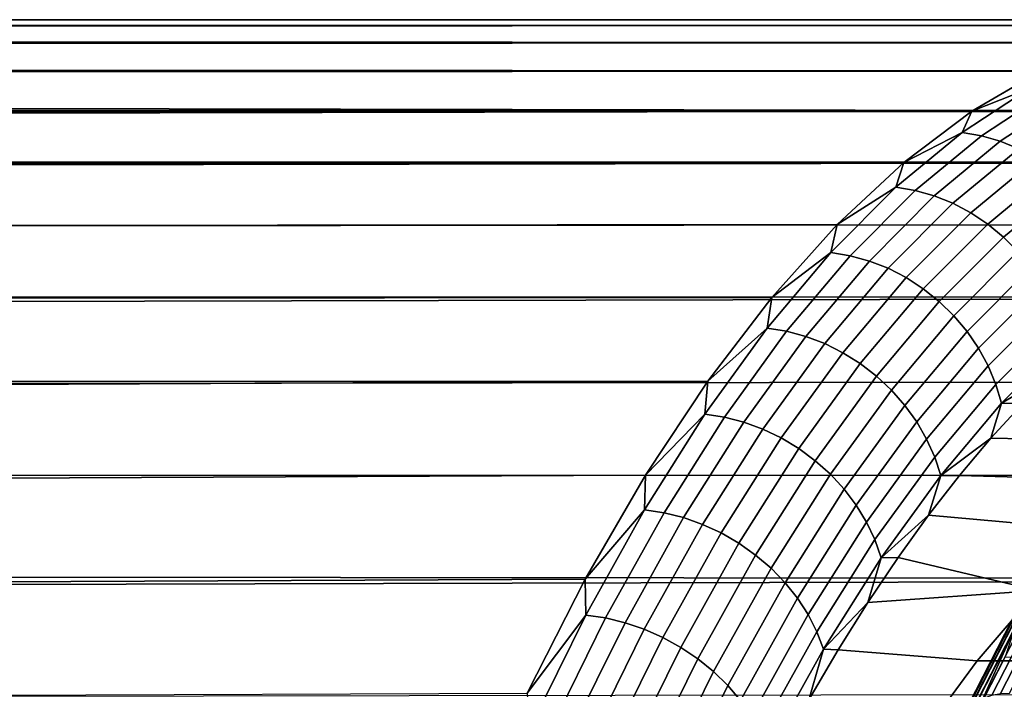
# Model space of a CAD drawing. Header units: metres. Extents: x -22 to 244, y -22 to 22.
# Tile 134 of 154: x 103.24 to 107.55, y 13.07 to 16. Entities that reach past the tile are written whole.
import ezdxf

# ---------------------------------------------------------------- set-up
doc = ezdxf.new("R2010")
doc.units = ezdxf.units.M
doc.layers.add('solid_10_151_023_XXX', color=7, linetype='CONTINUOUS')

msp = doc.modelspace()

# ---------------------------------------------------------------- linework, layer by layer
at = {"layer": 'solid_10_151_023_XXX'}
for points in [[(108.935303, 15.97483, 169.169159), (14.372238, 15.990272, 135.111938), (14.361397, 16.00001, 135.69812)], [(108.935303, 15.97483, 169.169159), (14.361397, 16.00001, 135.69812), (14.372296, 15.990218, 136.30127), (108.628464, 16, 170.012161)], [(109.241165, 15.899397, 168.328781), (14.40394, 15.96172, 134.5401), (14.372238, 15.990272, 135.111938), (108.935303, 15.97483, 169.169159)], [(108.628464, 16, 170.012161), (14.372296, 15.990218, 136.30127), (14.406086, 15.959784, 136.924622), (108.321632, 15.97483, 170.855179)], [(108.321632, 15.97483, 170.855179), (14.406086, 15.959784, 136.924622), (14.464146, 15.907184, 137.570648)], [(108.321632, 15.97483, 170.855179), (14.464146, 15.907184, 137.570648), (14.548118, 15.830422, 138.242218), (108.01577, 15.899397, 171.695557)], [(109.241165, 15.899397, 168.328781), (14.455782, 15.914784, 133.981064), (14.40394, 15.96172, 134.5401)], [(109.545113, 15.773939, 167.493713), (14.527333, 15.849498, 133.432236), (14.455782, 15.914784, 133.981064), (109.241165, 15.899397, 168.328781)], [(108.01577, 15.899397, 171.695557), (14.548118, 15.830422, 138.242218), (14.659726, 15.727123, 138.941635), (107.711823, 15.773939, 172.530624)], [(109.846169, 15.598849, 166.666565), (14.618399, 15.765546, 132.891113), (14.527333, 15.849498, 133.432236), (109.545113, 15.773939, 167.493713)], [(109.846169, 15.598849, 166.666565), (14.728844, 15.662413, 132.356262), (14.618399, 15.765546, 132.891113)], [(107.711823, 15.773939, 172.530624), (14.659726, 15.727123, 138.941635), (14.800596, 15.594626, 139.670181), (107.410767, 15.598849, 173.357773)], [(107.662849, 15.698404, 172.923935), (107.711823, 15.773939, 172.530624), (107.410767, 15.598849, 173.357773)], [(107.662849, 15.698404, 172.923935), (107.410767, 15.598849, 173.357773), (107.368668, 15.505644, 173.732193)], [(107.662849, 15.698404, 172.923935), (107.368668, 15.505644, 173.732193), (107.453133, 15.491173, 173.759048), (107.74704, 15.683753, 172.951538)], [(107.74704, 15.683753, 172.951538), (107.453133, 15.491173, 173.759048), (107.536331, 15.467172, 173.782852), (107.829781, 15.659453, 172.976593)], [(109.846169, 15.598849, 166.666565), (14.858833, 15.539146, 131.825653), (14.728844, 15.662413, 132.356262)], [(107.829781, 15.659453, 172.976593), (107.536331, 15.467172, 173.782852), (107.617203, 15.433943, 173.803329), (107.910027, 15.625813, 172.99881)], [(107.410767, 15.598849, 173.357773), (14.800596, 15.594626, 139.670181), (14.97254, 15.429616, 140.430038)], [(109.846169, 15.598849, 166.666565), (110.143394, 15.374679, 165.84993), (15.008518, 15.394622, 131.297943), (14.858833, 15.539146, 131.825653)], [(107.410767, 15.598849, 173.357773), (14.97254, 15.429616, 140.430038), (15.177382, 15.228168, 141.223328), (107.113533, 15.374679, 174.174408)], [(107.368668, 15.505644, 173.732193), (107.410767, 15.598849, 173.357773), (107.113533, 15.374679, 174.174408)], [(107.368668, 15.505644, 173.732193), (107.113533, 15.374679, 174.174408), (107.07856, 15.265794, 174.529251)], [(107.368668, 15.505644, 173.732193), (107.07856, 15.265794, 174.529251), (107.1633, 15.251546, 174.555359), (107.453133, 15.491173, 173.759048)], [(107.453133, 15.491173, 173.759048), (107.1633, 15.251546, 174.555359), (107.246941, 15.227916, 174.577927), (107.536331, 15.467172, 173.782852)], [(107.536331, 15.467172, 173.782852), (107.246941, 15.227916, 174.577927), (107.328438, 15.195202, 174.59671), (107.617203, 15.433943, 173.803329)], [(107.617203, 15.433943, 173.803329), (107.328438, 15.195202, 174.59671), (107.406761, 15.153814, 174.611435), (107.69474, 15.391906, 173.820236)], [(110.143394, 15.374679, 165.84993), (15.177711, 15.227839, 130.773193), (15.008518, 15.394622, 131.297943)], [(107.113533, 15.374679, 174.174408), (15.177382, 15.228168, 141.223328), (15.415042, 14.987544, 142.045959), (106.821075, 15.102132, 174.977951)], [(110.143394, 15.374679, 165.84993), (110.43586, 15.102132, 165.046387), (15.366886, 15.036915, 130.249542), (15.177711, 15.227839, 130.773193)], [(107.07856, 15.265794, 174.529251), (107.113533, 15.374679, 174.174408), (106.821075, 15.102132, 174.977951)], [(107.69474, 15.391906, 173.820236), (107.406761, 15.153814, 174.611435), (107.480927, 15.104277, 174.621948), (107.76796, 15.34159, 173.833313)], [(107.76796, 15.34159, 173.833313), (107.480927, 15.104277, 174.621948), (107.549995, 15.047213, 174.628082), (107.835945, 15.283628, 173.842438)], [(107.835945, 15.283628, 173.842438), (107.549995, 15.047213, 174.628082), (107.613098, 14.98334, 174.629791), (107.897835, 15.218753, 173.847488)], [(107.07856, 15.265794, 174.529251), (106.821075, 15.102132, 174.977951), (106.793419, 14.979581, 175.312683)], [(107.07856, 15.265794, 174.529251), (106.793419, 14.979581, 175.312683), (106.878418, 14.965601, 175.338058), (107.1633, 15.251546, 174.555359)], [(107.1633, 15.251546, 174.555359), (106.878418, 14.965601, 175.338058), (106.962509, 14.942414, 175.359421), (107.246941, 15.227916, 174.577927)], [(107.246941, 15.227916, 174.577927), (106.962509, 14.942414, 175.359421), (107.044617, 14.910313, 175.376511), (107.328438, 15.195202, 174.59671)], [(107.328438, 15.195202, 174.59671), (107.044617, 14.910313, 175.376511), (107.123711, 14.869701, 175.389114), (107.406761, 15.153814, 174.611435)], [(107.406761, 15.153814, 174.611435), (107.123711, 14.869701, 175.389114), (107.198799, 14.821093, 175.397079), (107.480927, 15.104277, 174.621948)], [(110.43586, 15.102132, 165.046387), (110.722641, 14.782067, 164.258484), (15.576423, 14.819752, 129.725739), (15.366886, 15.036915, 130.249542)], [(106.821075, 15.102132, 174.977951), (15.415042, 14.987544, 142.045959), (15.684001, 14.705853, 142.891541), (106.534294, 14.782067, 175.765854)], [(106.793419, 14.979581, 175.312683), (106.821075, 15.102132, 174.977951), (106.534294, 14.782067, 175.765854)], [(107.480927, 15.104277, 174.621948), (107.198799, 14.821093, 175.397079), (107.268929, 14.765099, 175.400299), (107.549995, 15.047213, 174.628082)], [(107.549995, 15.047213, 174.628082), (107.268929, 14.765099, 175.400299), (107.333229, 14.702423, 175.398727), (107.613098, 14.98334, 174.629791)], [(106.793419, 14.979581, 175.312683), (106.534294, 14.782067, 175.765854), (106.514099, 14.647877, 176.080109)], [(106.793419, 14.979581, 175.312683), (106.514099, 14.647877, 176.080109), (106.599365, 14.634206, 176.104767), (106.878418, 14.965601, 175.338058)], [(107.613098, 14.98334, 174.629791), (107.333229, 14.702423, 175.398727), (107.390877, 14.633859, 175.392395), (107.669441, 14.913465, 174.627045)], [(106.878418, 14.965601, 175.338058), (106.599365, 14.634206, 176.104767), (106.683876, 14.611532, 176.124939), (106.962509, 14.942414, 175.359421)], [(106.962509, 14.942414, 175.359421), (106.683876, 14.611532, 176.124939), (106.766586, 14.580142, 176.140381), (107.044617, 14.910313, 175.376511)], [(107.044617, 14.910313, 175.376511), (106.766586, 14.580142, 176.140381), (106.846443, 14.54043, 176.150909), (107.123711, 14.869701, 175.389114)], [(107.669441, 14.913465, 174.627045), (107.390877, 14.633859, 175.392395), (107.441147, 14.560267, 175.381363), (107.718307, 14.838469, 174.619873)], [(107.123711, 14.869701, 175.389114), (106.846443, 14.54043, 176.150909), (106.922432, 14.492897, 176.156387), (107.198799, 14.821093, 175.397079)], [(110.722641, 14.782067, 164.258484), (15.805852, 14.574809, 129.202698), (15.576423, 14.819752, 129.725739)], [(107.198799, 14.821093, 175.397079), (106.922432, 14.492897, 176.156387), (106.993614, 14.438143, 176.156738), (107.268929, 14.765099, 175.400299)], [(107.718307, 14.838469, 174.619873), (107.441147, 14.560267, 175.381363), (107.483414, 14.482577, 175.365799), (107.759094, 14.759294, 174.608353)], [(106.534294, 14.782067, 175.765854), (15.684001, 14.705853, 142.891541), (15.982464, 14.380919, 143.755371), (106.254112, 14.415493, 176.53566)], [(110.722641, 14.782067, 164.258484), (111.002823, 14.415493, 163.488678), (16.05464, 14.300298, 128.681015), (15.805852, 14.574809, 129.202698)], [(106.514099, 14.647877, 176.080109), (106.534294, 14.782067, 175.765854), (106.254112, 14.415493, 176.53566)], [(107.268929, 14.765099, 175.400299), (106.993614, 14.438143, 176.156738), (107.059074, 14.376856, 176.151947), (107.333229, 14.702423, 175.398727)], [(107.759094, 14.759294, 174.608353), (107.483414, 14.482577, 175.365799), (107.517136, 14.401768, 175.345871), (107.791283, 14.67694, 174.592667)], [(107.333229, 14.702423, 175.398727), (107.059074, 14.376856, 176.151947), (107.118004, 14.30981, 176.142105), (107.390877, 14.633859, 175.392395)], [(107.791283, 14.67694, 174.592667), (107.517136, 14.401768, 175.345871), (107.541893, 14.318855, 175.321854), (107.814461, 14.592443, 174.572968)], [(106.514099, 14.647877, 176.080109), (106.254112, 14.415493, 176.53566), (106.241455, 14.271687, 176.829193)], [(106.514099, 14.647877, 176.080109), (106.241455, 14.271687, 176.829193), (106.326973, 14.258367, 176.853149), (106.599365, 14.634206, 176.104767)], [(106.599365, 14.634206, 176.104767), (106.326973, 14.258367, 176.853149), (106.411911, 14.236276, 176.872162), (106.683876, 14.611532, 176.124939)], [(107.390877, 14.633859, 175.392395), (107.118004, 14.30981, 176.142105), (107.169647, 14.237848, 176.127304), (107.441147, 14.560267, 175.381363)], [(106.683876, 14.611532, 176.124939), (106.411911, 14.236276, 176.872162), (106.495201, 14.205691, 176.886017), (106.766586, 14.580142, 176.140381)], [(107.814461, 14.592443, 174.572968), (107.541893, 14.318855, 175.321854), (107.774765, 14.457035, 174.696747)], [(106.766586, 14.580142, 176.140381), (106.495201, 14.205691, 176.886017), (106.575798, 14.167, 176.894501), (106.846443, 14.54043, 176.150909)], [(107.441147, 14.560267, 175.381363), (107.169647, 14.237848, 176.127304), (107.213356, 14.161879, 176.107758), (107.483414, 14.482577, 175.365799)], [(106.846443, 14.54043, 176.150909), (106.575798, 14.167, 176.894501), (106.652672, 14.120687, 176.897552), (106.922432, 14.492897, 176.156387)], [(106.922432, 14.492897, 176.156387), (106.652672, 14.120687, 176.897552), (106.724869, 14.067339, 176.895096), (106.993614, 14.438143, 176.156738)], [(107.483414, 14.482577, 175.365799), (107.213356, 14.161879, 176.107758), (107.248589, 14.082858, 176.083694), (107.517136, 14.401768, 175.345871)], [(106.993614, 14.438143, 176.156738), (106.724869, 14.067339, 176.895096), (106.791473, 14.007627, 176.887177), (107.059074, 14.376856, 176.151947)], [(107.541893, 14.318855, 175.321854), (107.634308, 14.317193, 175.082642), (107.774765, 14.457035, 174.696747)], [(106.254112, 14.415493, 176.53566), (15.982464, 14.380919, 143.755371), (16.306416, 14.012525, 144.628601)], [(111.002823, 14.415493, 163.488678), (111.275543, 14.003562, 162.739395), (16.321743, 13.994668, 128.161911), (16.05464, 14.300298, 128.681015)], [(106.254112, 14.415493, 176.53566), (16.306416, 14.012525, 144.628601), (16.649721, 13.602822, 145.499191), (105.981392, 14.003562, 177.284943)], [(106.241455, 14.271687, 176.829193), (106.254112, 14.415493, 176.53566), (105.981392, 14.003562, 177.284943)], [(107.059074, 14.376856, 176.151947), (106.791473, 14.007627, 176.887177), (106.851646, 13.942302, 176.873901), (107.118004, 14.30981, 176.142105)], [(107.517136, 14.401768, 175.345871), (107.248589, 14.082858, 176.083694), (107.274895, 14.001781, 176.05542), (107.541893, 14.318855, 175.321854)], [(107.118004, 14.30981, 176.142105), (106.851646, 13.942302, 176.873901), (106.904633, 13.872189, 176.855423), (107.169647, 14.237848, 176.127304)], [(107.541893, 14.318855, 175.321854), (107.274895, 14.001781, 176.05542), (107.49527, 14.165678, 175.46463)], [(107.541893, 14.318855, 175.321854), (107.49527, 14.165678, 175.46463), (107.634308, 14.317193, 175.082642)], [(108.527122, 14.146137, 172.629669), (108.809792, 14.267198, 171.853027), (107.634308, 14.317193, 175.082642), (107.49527, 14.165678, 175.46463)], [(106.241455, 14.271687, 176.829193), (105.981392, 14.003562, 177.284943), (105.976311, 13.852154, 177.557678)], [(106.241455, 14.271687, 176.829193), (105.976311, 13.852154, 177.557678), (106.062073, 13.839226, 177.580948), (106.326973, 14.258367, 176.853149)], [(106.326973, 14.258367, 176.853149), (106.062073, 13.839226, 177.580948), (106.147423, 13.817784, 177.598831), (106.411911, 14.236276, 176.872162)], [(106.411911, 14.236276, 176.872162), (106.147423, 13.817784, 177.598831), (106.231285, 13.788099, 177.611115), (106.495201, 14.205691, 176.886017)], [(106.495201, 14.205691, 176.886017), (106.231285, 13.788099, 177.611115), (106.312599, 13.750545, 177.617645), (106.575798, 14.167, 176.894501)], [(107.169647, 14.237848, 176.127304), (106.904633, 13.872189, 176.855423), (106.94976, 13.79817, 176.831985), (107.213356, 14.161879, 176.107758)], [(106.575798, 14.167, 176.894501), (106.312599, 13.750545, 177.617645), (106.390335, 13.705594, 177.618317), (106.652672, 14.120687, 176.897552)], [(107.213356, 14.161879, 176.107758), (106.94976, 13.79817, 176.831985), (106.986458, 13.721179, 176.803894), (107.248589, 14.082858, 176.083694)], [(107.274895, 14.001781, 176.05542), (107.357788, 14.002645, 175.842377), (107.49527, 14.165678, 175.46463)], [(108.247307, 13.977214, 173.398453), (108.527122, 14.146137, 172.629669), (107.49527, 14.165678, 175.46463), (107.357788, 14.002645, 175.842377)], [(106.652672, 14.120687, 176.897552), (106.390335, 13.705594, 177.618317), (106.463524, 13.653813, 177.613144), (106.724869, 14.067339, 176.895096)], [(107.248589, 14.082858, 176.083694), (106.986458, 13.721179, 176.803894), (107.014275, 13.642185, 176.771469), (107.274895, 14.001781, 176.05542)], [(106.724869, 14.067339, 176.895096), (106.463524, 13.653813, 177.613144), (106.531235, 13.595857, 177.602173), (106.791473, 14.007627, 176.887177)], [(111.275543, 14.003562, 162.739395), (111.539925, 13.547572, 162.013), (16.605648, 13.65659, 127.647057), (16.321743, 13.994668, 128.161911)], [(105.981392, 14.003562, 177.284943), (16.649721, 13.602822, 145.499191), (17.005293, 13.155608, 146.355026), (105.71701, 13.547572, 178.011337)], [(105.976311, 13.852154, 177.557678), (105.981392, 14.003562, 177.284943), (105.71701, 13.547572, 178.011337)], [(106.791473, 14.007627, 176.887177), (106.531235, 13.595857, 177.602173), (106.592621, 13.532452, 177.585571), (106.851646, 13.942302, 176.873901)], [(107.274895, 14.001781, 176.05542), (107.014275, 13.642185, 176.771469), (107.221924, 13.828174, 176.215652)], [(107.971123, 13.760845, 174.157257), (108.247307, 13.977214, 173.398453), (107.357788, 14.002645, 175.842377), (107.221924, 13.828174, 176.215652)], [(107.274895, 14.001781, 176.05542), (107.221924, 13.828174, 176.215652), (107.357788, 14.002645, 175.842377)], [(106.851646, 13.942302, 176.873901), (106.592621, 13.532452, 177.585571), (106.646912, 13.464399, 177.563507), (106.904633, 13.872189, 176.855423)], [(106.904633, 13.872189, 176.855423), (106.646912, 13.464399, 177.563507), (106.693413, 13.392557, 177.536301), (106.94976, 13.79817, 176.831985)], [(105.976311, 13.852154, 177.557678), (105.71701, 13.547572, 178.011337), (105.719475, 13.390553, 178.263321)], [(105.976311, 13.852154, 177.557678), (105.719475, 13.390553, 178.263321), (105.805481, 13.378056, 178.285934), (106.062073, 13.839226, 177.580948)], [(106.062073, 13.839226, 177.580948), (105.805481, 13.378056, 178.285934), (105.891228, 13.357328, 178.302734), (106.147423, 13.817784, 177.598831)], [(106.147423, 13.817784, 177.598831), (105.891228, 13.357328, 178.302734), (105.975632, 13.328632, 178.313507), (106.231285, 13.788099, 177.611115)], [(107.014275, 13.642185, 176.771469), (107.08783, 13.64245, 176.584076), (107.221924, 13.828174, 176.215652)], [(107.699905, 13.498077, 174.90242), (107.971123, 13.760845, 174.157257), (107.221924, 13.828174, 176.215652), (107.08783, 13.64245, 176.584076)], [(106.231285, 13.788099, 177.611115), (105.975632, 13.328632, 178.313507), (106.05764, 13.29233, 178.318115), (106.312599, 13.750545, 177.617645)], [(106.94976, 13.79817, 176.831985), (106.693413, 13.392557, 177.536301), (106.731544, 13.317829, 177.504257), (106.986458, 13.721179, 176.803894)], [(106.312599, 13.750545, 177.617645), (106.05764, 13.29233, 178.318115), (106.136215, 13.248877, 178.316498), (106.390335, 13.705594, 177.618317)], [(106.390335, 13.705594, 177.618317), (106.136215, 13.248877, 178.316498), (106.210365, 13.198822, 178.308685), (106.463524, 13.653813, 177.613144)], [(106.986458, 13.721179, 176.803894), (106.731544, 13.317829, 177.504257), (106.760826, 13.241158, 177.467819), (107.014275, 13.642185, 176.771469)], [(111.539925, 13.547572, 162.013), (16.904203, 13.285251, 127.138634), (16.605648, 13.65659, 127.647057)], [(106.463524, 13.653813, 177.613144), (106.210365, 13.198822, 178.308685), (106.279152, 13.142796, 178.294769), (106.531235, 13.595857, 177.602173)], [(107.014275, 13.642185, 176.771469), (106.760826, 13.241158, 177.467819), (106.955605, 13.445616, 176.947357)], [(107.699905, 13.498077, 174.90242), (107.08783, 13.64245, 176.584076), (106.955605, 13.445616, 176.947357)], [(107.014275, 13.642185, 176.771469), (106.955605, 13.445616, 176.947357), (107.08783, 13.64245, 176.584076)], [(106.531235, 13.595857, 177.602173), (106.279152, 13.142796, 178.294769), (106.341713, 13.081505, 178.274933), (106.592621, 13.532452, 177.585571)], [(111.539925, 13.547572, 162.013), (111.795151, 13.048958, 161.311783), (17.214203, 12.881042, 126.639999), (16.904203, 13.285251, 127.138634)], [(105.71701, 13.547572, 178.011337), (17.005293, 13.155608, 146.355026), (17.36565, 12.676127, 147.184723), (105.461784, 13.048958, 178.712555)], [(105.719475, 13.390553, 178.263321), (105.71701, 13.547572, 178.011337), (105.461784, 13.048958, 178.712555)], [(106.592621, 13.532452, 177.585571), (106.341713, 13.081505, 178.274933), (106.397263, 13.01572, 178.24942), (106.646912, 13.464399, 177.563507)], [(107.464592, 13.026965, 179.424881), (107.719383, 13.524737, 178.724838), (107.687759, 13.50738, 178.701721), (107.433289, 13.010247, 179.400864)], [(107.499374, 13.039142, 179.446732), (107.754402, 13.537379, 178.746033), (107.719383, 13.524737, 178.724838), (107.464592, 13.026965, 179.424881)], [(107.536934, 13.046528, 179.465988), (107.792107, 13.545048, 178.764893), (107.754402, 13.537379, 178.746033), (107.499374, 13.039142, 179.446732)], [(107.792107, 13.545048, 178.764893), (107.536934, 13.046528, 179.465988), (107.576103, 13.048974, 179.482086), (107.831322, 13.547587, 178.780853)], [(107.434387, 13.189658, 175.631927), (107.699905, 13.498077, 174.90242), (106.955605, 13.445616, 176.947357), (106.825325, 13.237785, 177.305298)], [(107.406113, 12.989328, 179.375183), (107.660172, 13.485662, 178.677155), (107.637199, 13.460026, 178.651657), (107.383621, 12.964635, 179.348343)], [(107.433289, 13.010247, 179.400864), (107.687759, 13.50738, 178.701721), (107.660172, 13.485662, 178.677155), (107.406113, 12.989328, 179.375183)], [(108.514969, 13.189578, 176.025436), (108.780563, 13.498084, 175.2957), (107.699905, 13.498077, 174.90242), (107.434387, 13.189658, 175.631927)], [(106.646912, 13.464399, 177.563507), (106.397263, 13.01572, 178.24942), (106.445099, 12.946271, 178.218536), (106.693413, 13.392557, 177.536301)], [(106.760826, 13.241158, 177.467819), (106.825325, 13.237785, 177.305298), (106.955605, 13.445616, 176.947357)], [(107.366264, 12.936671, 179.320908), (107.619293, 13.430994, 178.625717), (107.606827, 13.399158, 178.599899), (107.354393, 12.906008, 179.293442)], [(107.383621, 12.964635, 179.348343), (107.637199, 13.460026, 178.651657), (107.619293, 13.430994, 178.625717), (107.366264, 12.936671, 179.320908)], [(105.719475, 13.390553, 178.263321), (105.461784, 13.048958, 178.712555), (105.471725, 12.888285, 178.944016)], [(105.719475, 13.390553, 178.263321), (105.471725, 12.888285, 178.944016), (105.557961, 12.876257, 178.965988), (105.805481, 13.378056, 178.285934)], [(106.693413, 13.392557, 177.536301), (106.445099, 12.946271, 178.218536), (106.484612, 12.874033, 178.182693), (106.731544, 13.317829, 177.504257)], [(107.354393, 12.906008, 179.293442), (107.606827, 13.399158, 178.599899), (107.600052, 13.36517, 178.574707), (107.348259, 12.87327, 179.266495)], [(105.805481, 13.378056, 178.285934), (105.557961, 12.876257, 178.965988), (105.644089, 12.856307, 178.981735), (105.891228, 13.357328, 178.302734)], [(105.891228, 13.357328, 178.302734), (105.644089, 12.856307, 178.981735), (105.729034, 12.828687, 178.991043), (105.975632, 13.328632, 178.313507)], [(107.348259, 12.87327, 179.266495), (107.600052, 13.36517, 178.574707), (107.599106, 13.32972, 178.550659), (107.347984, 12.839126, 179.240601)], [(105.975632, 13.328632, 178.313507), (105.729034, 12.828687, 178.991043), (105.811714, 12.793746, 178.993805), (106.05764, 13.29233, 178.318115)], [(106.731544, 13.317829, 177.504257), (106.484612, 12.874033, 178.182693), (106.515312, 12.799917, 178.142334), (106.760826, 13.241158, 177.467819)], [(107.347984, 12.839126, 179.240601), (107.599106, 13.32972, 178.550659), (107.429764, 12.959498, 179.007004)], [(107.599106, 13.32972, 178.550659), (107.557579, 13.207296, 178.655838), (107.429764, 12.959498, 179.007004)], [(106.05764, 13.29233, 178.318115), (105.811714, 12.793746, 178.993805), (105.89109, 12.751924, 178.98999), (106.136215, 13.248877, 178.316498)], [(106.136215, 13.248877, 178.316498), (105.89109, 12.751924, 178.98999), (105.966164, 12.703746, 178.97963), (106.210365, 13.198822, 178.308685)], [(106.760826, 13.241158, 177.467819), (106.515312, 12.799917, 178.142334), (106.697151, 13.019197, 177.657455)], [(106.760826, 13.241158, 177.467819), (106.697151, 13.019197, 177.657455), (106.825325, 13.237785, 177.305298)], [(107.17524, 12.83634, 176.343933), (107.434387, 13.189658, 175.631927), (106.825325, 13.237785, 177.305298), (106.697151, 13.019197, 177.657455)], [(107.557579, 13.207296, 178.655838), (108.514969, 13.189578, 176.025436), (108.255959, 12.836453, 176.737045), (107.429764, 12.959498, 179.007004)], [(106.210365, 13.198822, 178.308685), (105.966164, 12.703746, 178.97963), (106.035988, 12.649821, 178.96286), (106.279152, 13.142796, 178.294769)], [(108.255959, 12.836453, 176.737045), (108.514969, 13.189578, 176.025436), (107.434387, 13.189658, 175.631927), (107.17524, 12.83634, 176.343933)], [(106.279152, 13.142796, 178.294769), (106.035988, 12.649821, 178.96286), (106.099686, 12.590829, 178.939911), (106.341713, 13.081505, 178.274933)], [(106.341713, 13.081505, 178.274933), (106.099686, 12.590829, 178.939911), (106.156448, 12.527512, 178.911041), (106.397263, 13.01572, 178.24942)]]:
    msp.add_3dface(points, dxfattribs=at)

doc.saveas('drawing.dxf')
